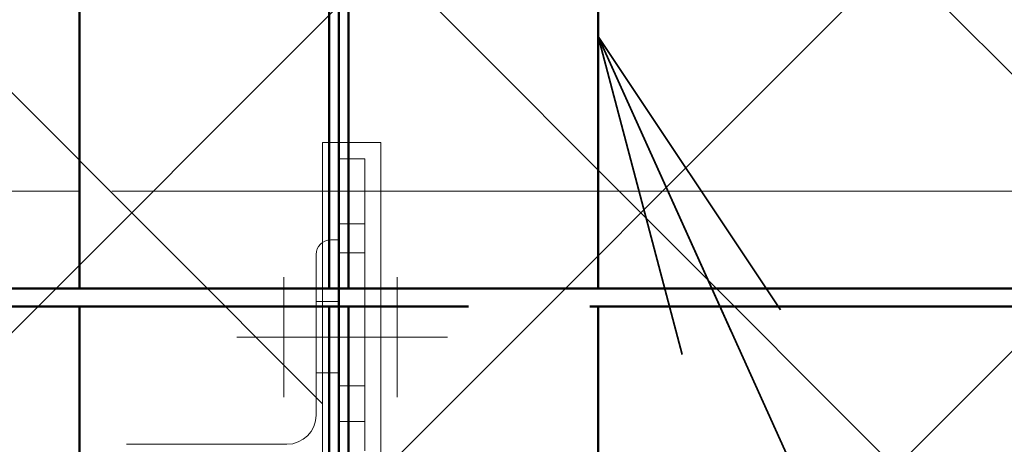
# Paper-space layout 'Layout1' of a CAD drawing. Extents: x -2 to 1380, y -36 to 422.
# Tile 27 of 79: x 314.52 to 320.59, y 158.67 to 161.28. Entities that reach past the tile are written whole.
import ezdxf

# ---------------------------------------------------------------- set-up
doc = ezdxf.new("R2010")
doc.units = 0
doc.linetypes.add('ACAD_ISO02W100', pattern=[15, 12, -3])
doc.linetypes.add('ACAD_ISO04W100', pattern=[30.5, 24, -3, 0.5, -3])
for name, color, linetype, lineweight in [('SS_1.ET-HALA_TaO-JD-LAVKA-ZEBRIK', 9, 'CONTINUOUS', 13), ('SS_1.ET-HALA_TaO-PRISTAVBA-PODLAH.NOSNIKY', 9, 'CONTINUOUS', 13), ('SS_2.ET-HALA_TaO-LAVKA_+5.100m', 210, 'CONTINUOUS', 50), ('SS_2.ET-HALA_TaO-LAVKA_+5.100m-PLECH', 90, 'CONTINUOUS', 13), ('SS_POPIS_PROFILU_S355', 2, 'CONTINUOUS', 35), ('SS_SRAFY', 8, 'CONTINUOUS', 18)]:
    doc.layers.add(name, color=color, linetype=linetype, lineweight=lineweight)

psp = doc.layouts.get("Layout1")

# ---------------------------------------------------------------- hatches: boundary and pattern name
at = {"layer": 'SS_SRAFY'}
h = psp.add_hatch(dxfattribs=at)
h.set_pattern_fill('ANSI37', color=8, scale=0.7, angle=90, style=0)
h.set_pattern_definition([(135, (274.3477, 144.3783), (-1.571545, -1.571545), []), (225, (274.3477, 144.3783), (1.571545, -1.571545), [])])
h.paths.add_polyline_path([(335.1875, 123.6274), (335.1875, 143.6073), (331.1675, 143.6073), (331.1675, 165.6274), (218.2076, 165.6274), (218.2076, 159.6073), (215.1875, 159.6073), (215.1875, 123.6274)], flags=0)
h.paths.add_polyline_path([(316.3875, 148.5273), (316.3875, 150.9274), (316.7476, 150.9274), (316.7476, 148.5273)], flags=0)
h.paths.add_polyline_path([(316.3875, 158.1273), (316.3875, 160.5274), (316.7476, 160.5274), (316.7476, 158.1273)], flags=0)

# ---------------------------------------------------------------- linework, layer by layer
at = {"layer": 'SS_1.ET-HALA_TaO-JD-LAVKA-ZEBRIK', "color": 5, "linetype": 'Continuous', "ltscale": 0.25}
for p, q in [((316.6475, 160.4274), (316.4875, 160.4274)), ((316.4875, 160.0274), (316.4875, 160.4274)), ((316.6475, 160.4274), (316.6475, 160.0274)), ((316.4875, 160.0274), (316.6475, 160.0274)), ((316.4875, 159.9274), (316.4875, 160.0274)), ((316.6475, 160.0274), (316.6475, 159.0274)), ((316.4875, 159.9274), (316.4375, 159.9274)), ((316.4875, 158.5274), (316.4875, 159.9274)), ((316.3475, 159.8374), (316.3475, 158.8474)), ((316.6475, 159.0274), (316.6475, 158.6274)), ((316.1675, 158.6674), (315.1775, 158.6674))]:
    psp.add_line(p, q, dxfattribs=at)
at = {"layer": 'SS_1.ET-HALA_TaO-JD-LAVKA-ZEBRIK', "color": 3, "linetype": 'ACAD_ISO02W100', "ltscale": 0.25}
for p, q in [((316.6475, 159.8474), (316.4875, 159.8474)), ((316.4875, 159.6274), (316.6475, 159.6274)), ((316.4875, 159.5474), (316.3475, 159.5474)), ((316.3475, 159.1073), (316.4875, 159.1073)), ((316.6475, 159.0274), (316.4875, 159.0274)), ((316.4875, 158.8073), (316.6475, 158.8073))]:
    psp.add_line(p, q, dxfattribs=at)
at = {"layer": 'SS_1.ET-HALA_TaO-JD-LAVKA-ZEBRIK', "color": 7, "linetype": 'ACAD_ISO04W100', "ltscale": 0.25}
for p, q in [((316.1475, 158.9574), (316.1475, 159.6974)), ((316.8475, 158.9574), (316.8475, 159.6974)), ((317.1575, 159.3274), (315.8575, 159.3274))]:
    psp.add_line(p, q, dxfattribs=at)
at = {"layer": 'SS_1.ET-HALA_TaO-JD-LAVKA-ZEBRIK', "color": 5, "linetype": 'Continuous', "ltscale": 0.25}
psp.add_arc((316.4375, 159.8374), 0.09, 90, 180, dxfattribs=at)
at = {"layer": 'SS_1.ET-HALA_TaO-JD-LAVKA-ZEBRIK', "color": 5, "linetype": 'Continuous', "ltscale": 0.25, "extrusion": (0, 0, -1)}
psp.add_arc((-316.1675, 158.8474), 0.18, 180, 270, dxfattribs=at)
at = {"layer": 'SS_1.ET-HALA_TaO-PRISTAVBA-PODLAH.NOSNIKY', "color": 5, "linetype": 'Continuous', "ltscale": 0.25}
for p, q in [((314.8875, 160.2274), (311.2375, 160.2274)), ((331.1875, 160.2274), (318.0875, 160.2274))]:
    psp.add_line(p, q, dxfattribs=at)
at = {"layer": 'SS_1.ET-HALA_TaO-PRISTAVBA-PODLAH.NOSNIKY', "color": 9, "linetype": 'ACAD_ISO02W100', "ltscale": 0.25}
psp.add_line((318.0875, 160.2274), (314.8875, 160.2274), dxfattribs=at)
at = {"layer": 'SS_2.ET-HALA_TaO-LAVKA_+5.100m', "color": 1, "linetype": 'Continuous', "ltscale": 0.25}
for p, q in [((314.8875, 161.6274), (314.8875, 159.6274)), ((318.0875, 161.6274), (318.0875, 159.6274)), ((218.1875, 159.6274), (316.2875, 159.6274)), ((316.7075, 159.6274), (331.1875, 159.6274))]:
    psp.add_line(p, q, dxfattribs=at)
at = {"layer": 'SS_2.ET-HALA_TaO-LAVKA_+5.100m', "color": 3, "linetype": 'ACAD_ISO02W100', "ltscale": 0.25}
for p, q in [((316.4275, 161.6274), (316.4275, 159.6274)), ((316.5475, 159.6274), (316.5475, 161.6274)), ((316.2875, 159.6274), (316.4875, 159.6274)), ((316.6475, 159.6274), (316.7075, 159.6274)), ((216.7875, 159.5174), (331.1875, 159.5174)), ((314.8875, 159.5173), (314.8875, 158.1274)), ((316.4275, 159.5173), (316.4275, 159.1274)), ((316.5475, 159.1274), (316.5475, 159.5173)), ((318.0875, 159.5173), (318.0875, 158.1274)), ((316.4275, 159.1274), (316.4275, 158.5274)), ((316.5475, 158.8073), (316.5475, 159.1274)), ((316.5475, 158.2274), (316.5475, 158.8073))]:
    psp.add_line(p, q, dxfattribs=at)
at = {"layer": 'SS_2.ET-HALA_TaO-LAVKA_+5.100m', "color": 7, "linetype": 'ACAD_ISO04W100', "ltscale": 0.25}
for p, q in [((316.4875, 161.6274), (316.4875, 159.6274)), ((335.1875, 159.6274), (215.1875, 159.6274)), ((316.4875, 159.6274), (316.4875, 146.0274))]:
    psp.add_line(p, q, dxfattribs=at)
at = {"layer": 'SS_2.ET-HALA_TaO-LAVKA_+5.100m-PLECH', "color": 7, "linetype": 'Continuous', "ltscale": 0.25}
for p, q in [((316.3875, 160.5274), (316.7476, 160.5274)), ((316.3875, 158.1273), (316.3875, 160.5274)), ((316.7476, 160.5274), (316.7476, 158.1273))]:
    psp.add_line(p, q, dxfattribs=at)
at = {"layer": 'SS_POPIS_PROFILU_S355', "color": 0, "linetype": 'ByBlock'}
for p, q in [((318.6071, 159.2214), (318.0875, 161.1813)), ((318.0875, 161.1813), (319.2146, 159.4958)), ((318.0875, 161.1813), (318.9108, 159.3586))]:
    psp.add_line(p, q, dxfattribs=at)
at = {"layer": 'SS_POPIS_PROFILU_S355', "color": 2}
psp.add_lwpolyline([(318.0875, 161.1813), (326.5118, 142.5311), (326.5118, 129.674)], dxfattribs=at)

doc.saveas('drawing.dxf')
